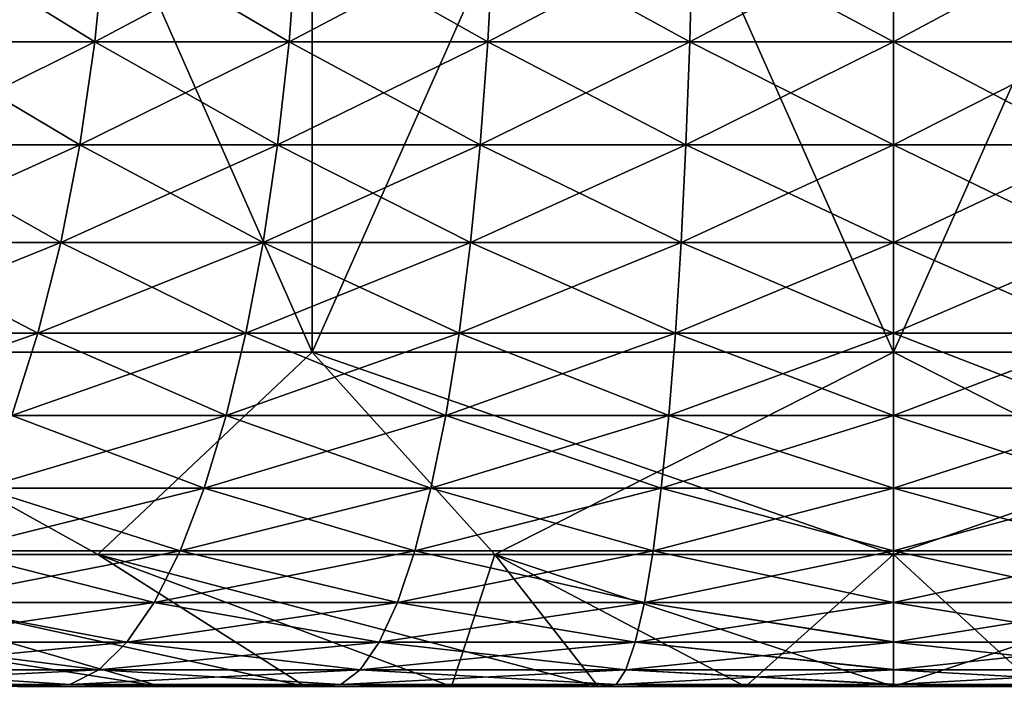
# Model space of a CAD drawing. Header units: millimetres. Extents: x -250 to 250, y 3898 to 4150.
# Tile 210 of 256: x -1.34 to 0.17, y 3897.99 to 3899.02. Entities that reach past the tile are written whole.
import ezdxf

# ---------------------------------------------------------------- set-up
doc = ezdxf.new("R2010")
doc.units = ezdxf.units.MM
doc.header["$LTSCALE"] = 5.599365
for name, color, linetype in [('13', 7, 'CONTINUOUS'), ('14', 7, 'CONTINUOUS'), ('15', 7, 'CONTINUOUS'), ('17', 7, 'CONTINUOUS'), ('18', 7, 'CONTINUOUS')]:
    doc.layers.add(name, color=color, linetype=linetype)

msp = doc.modelspace()

# ---------------------------------------------------------------- linework, layer by layer
at = {"layer": '13', "color": 18, "linetype": 'Continuous', "true_color": 0x090909}
for points in [[(-1.7814, 3900.5144, -12.3724), (-0.893, 3900.5144, -12.4681), (-1.7814, 3898.5045, -12.3724), (-1.7814, 3900.5144, -12.3724)], [(-1.7814, 3898.5045, -12.3724), (-0.893, 3900.5144, -12.4681), (-0.893, 3898.5045, -12.4681), (-1.7814, 3898.5045, -12.3724)], [(-0.893, 3900.5144, 12.4681), (-1.7814, 3900.5144, 12.3724), (-0.893, 3898.5045, 12.4681), (-0.893, 3900.5144, 12.4681)], [(-0.893, 3898.5045, 12.4681), (-1.7814, 3900.5144, 12.3724), (-1.7814, 3898.5045, 12.3724), (-0.893, 3898.5045, 12.4681)], [(-0.893, 3900.5144, -12.4681), (0, 3900.5144, -12.5), (-0.893, 3898.5045, -12.4681), (-0.893, 3900.5144, -12.4681)], [(-0.893, 3898.5045, -12.4681), (0, 3900.5144, -12.5), (0, 3898.5045, -12.5), (-0.893, 3898.5045, -12.4681)], [(0, 3900.5144, 12.5), (-0.893, 3900.5144, 12.4681), (0, 3898.5045, 12.5), (0, 3900.5144, 12.5)], [(0, 3898.5045, 12.5), (-0.893, 3900.5144, 12.4681), (-0.893, 3898.5045, 12.4681), (0, 3898.5045, 12.5)], [(0, 3900.5144, -12.5), (0.893, 3900.5144, -12.4681), (0, 3898.5045, -12.5), (0, 3900.5144, -12.5)], [(0, 3898.5045, -12.5), (0.893, 3900.5144, -12.4681), (0.893, 3898.5045, -12.4681), (0, 3898.5045, -12.5)], [(0.893, 3900.5144, 12.4681), (0, 3900.5144, 12.5), (0.893, 3898.5045, 12.4681), (0.893, 3900.5144, 12.4681)], [(0.893, 3898.5045, 12.4681), (0, 3900.5144, 12.5), (0, 3898.5045, 12.5), (0.893, 3898.5045, 12.4681)]]:
    msp.add_3dface(points, dxfattribs=at)
at = {"layer": '14', "color": 18, "linetype": 'Continuous', "true_color": 0x090909}
for points in [[(-1.8262, 3898.1932, -8.5916), (-1.7814, 3898.5045, -12.3724), (-1.2224, 3898.1932, -8.698), (-1.8262, 3898.1932, -8.5916)], [(-1.2224, 3898.1932, 8.698), (-1.7814, 3898.5045, 12.3724), (-1.8262, 3898.1932, 8.5916), (-1.2224, 3898.1932, 8.698)], [(-1.7814, 3898.5045, -12.3724), (-0.893, 3898.5045, -12.4681), (-1.2224, 3898.1932, -8.698), (-1.7814, 3898.5045, -12.3724)], [(-0.893, 3898.5045, 12.4681), (-1.7814, 3898.5045, 12.3724), (-1.2224, 3898.1932, 8.698), (-0.893, 3898.5045, 12.4681)], [(-1.2224, 3898.1932, -8.698), (-0.893, 3898.5045, -12.4681), (-0.6127, 3898.1932, -8.7621), (-1.2224, 3898.1932, -8.698)], [(-0.6127, 3898.1932, 8.7621), (-0.893, 3898.5045, 12.4681), (-1.2224, 3898.1932, 8.698), (-0.6127, 3898.1932, 8.7621)], [(-0.893, 3898.5045, -12.4681), (0, 3898.5045, -12.5), (-0.6127, 3898.1932, -8.7621), (-0.893, 3898.5045, -12.4681)], [(0, 3898.5045, 12.5), (-0.893, 3898.5045, 12.4681), (0, 3898.1932, 8.7835), (0, 3898.5045, 12.5)], [(0, 3898.1932, 8.7835), (-0.893, 3898.5045, 12.4681), (-0.6127, 3898.1932, 8.7621), (0, 3898.1932, 8.7835)], [(-0.6127, 3898.1932, -8.7621), (0, 3898.5045, -12.5), (0, 3898.1932, -8.7835), (-0.6127, 3898.1932, -8.7621)], [(-1.8262, 3898.1932, 8.5916), (-2.4211, 3898.1932, 8.4433), (-1.1258, 3897.9907, 4.9327), (-1.8262, 3898.1932, 8.5916)], [(-1.1258, 3897.9907, 4.9327), (-2.4211, 3898.1932, 8.4433), (-1.346, 3897.9907, 4.8772), (-1.1258, 3897.9907, 4.9327)], [(-1.2224, 3898.1932, 8.698), (-1.8262, 3898.1932, 8.5916), (-0.9034, 3897.9907, 4.9782), (-1.2224, 3898.1932, 8.698)], [(-0.9034, 3897.9907, 4.9782), (-1.8262, 3898.1932, 8.5916), (-1.1258, 3897.9907, 4.9327), (-0.9034, 3897.9907, 4.9782)], [(-1.8262, 3898.1932, -8.5916), (-1.2224, 3898.1932, -8.698), (-0.9034, 3897.9907, -4.9782), (-1.8262, 3898.1932, -8.5916)], [(-1.346, 3897.9907, -4.8772), (-1.8262, 3898.1932, -8.5916), (-1.1258, 3897.9907, -4.9327), (-1.346, 3897.9907, -4.8772)], [(-1.1258, 3897.9907, -4.9327), (-1.8262, 3898.1932, -8.5916), (-0.9034, 3897.9907, -4.9782), (-1.1258, 3897.9907, -4.9327)], [(-0.6127, 3898.1932, 8.7621), (-1.2224, 3898.1932, 8.698), (-0.4535, 3897.9907, 5.0392), (-0.6127, 3898.1932, 8.7621)], [(-0.4535, 3897.9907, 5.0392), (-1.2224, 3898.1932, 8.698), (-0.6792, 3897.9907, 5.0137), (-0.4535, 3897.9907, 5.0392)], [(-0.6792, 3897.9907, 5.0137), (-1.2224, 3898.1932, 8.698), (-0.9034, 3897.9907, 4.9782), (-0.6792, 3897.9907, 5.0137)], [(-1.2224, 3898.1932, -8.698), (-0.6127, 3898.1932, -8.7621), (-0.6792, 3897.9907, -5.0137), (-1.2224, 3898.1932, -8.698)], [(-0.9034, 3897.9907, -4.9782), (-1.2224, 3898.1932, -8.698), (-0.6792, 3897.9907, -5.0137), (-0.9034, 3897.9907, -4.9782)], [(-0.6792, 3897.9907, -5.0137), (-0.6127, 3898.1932, -8.7621), (-0.4535, 3897.9907, -5.0392), (-0.6792, 3897.9907, -5.0137)], [(0, 3898.1932, 8.7835), (-0.6127, 3898.1932, 8.7621), (0, 3897.9907, 5.0595), (0, 3898.1932, 8.7835)], [(0, 3897.9907, 5.0595), (-0.6127, 3898.1932, 8.7621), (-0.227, 3897.9907, 5.0544), (0, 3897.9907, 5.0595)], [(-0.227, 3897.9907, 5.0544), (-0.6127, 3898.1932, 8.7621), (-0.4535, 3897.9907, 5.0392), (-0.227, 3897.9907, 5.0544)], [(-0.6127, 3898.1932, -8.7621), (0, 3898.1932, -8.7835), (-0.227, 3897.9907, -5.0544), (-0.6127, 3898.1932, -8.7621)], [(-0.4535, 3897.9907, -5.0392), (-0.6127, 3898.1932, -8.7621), (-0.227, 3897.9907, -5.0544), (-0.4535, 3897.9907, -5.0392)], [(-0.227, 3897.9907, -5.0544), (0, 3898.1932, -8.7835), (0, 3897.9907, -5.0595), (-0.227, 3897.9907, -5.0544)]]:
    msp.add_3dface(points, dxfattribs=at)
at = {"layer": '15', "color": 18, "linetype": 'Continuous', "true_color": 0x090909}
for points in [[(0, 3898.5045, -12.5), (0.893, 3898.5045, -12.4681), (0, 3898.1932, -8.7835), (0, 3898.5045, -12.5)], [(0, 3898.1932, -8.7835), (0.893, 3898.5045, -12.4681), (0.6127, 3898.1932, -8.7621), (0, 3898.1932, -8.7835)], [(0.893, 3898.5045, 12.4681), (0, 3898.5045, 12.5), (0.6127, 3898.1932, 8.7621), (0.893, 3898.5045, 12.4681)], [(0, 3898.5045, 12.5), (0, 3898.1932, 8.7835), (0.6127, 3898.1932, 8.7621), (0, 3898.5045, 12.5)], [(0, 3898.1932, 8.7835), (0, 3897.9907, 5.0595), (0.2207, 3897.9907, 5.0547), (0, 3898.1932, 8.7835)], [(0.6127, 3898.1932, 8.7621), (0, 3898.1932, 8.7835), (0.2207, 3897.9907, 5.0547), (0.6127, 3898.1932, 8.7621)], [(0, 3897.9907, -5.0595), (0, 3898.1932, -8.7835), (0.6127, 3898.1932, -8.7621), (0, 3897.9907, -5.0595)], [(0, 3897.9907, -5.0595), (0.6127, 3898.1932, -8.7621), (0.2207, 3897.9907, -5.0547), (0, 3897.9907, -5.0595)]]:
    msp.add_3dface(points, dxfattribs=at)
at = {"layer": '17', "color": 18, "linetype": 'Continuous', "true_color": 0x090909}
for points in [[(-1.2274, 3898.9818, 3.3721), (-1.5166, 3898.9818, 3.2523), (-1.2106, 3899.1473, 3.3261), (-1.2274, 3898.9818, 3.3721)], [(-1.2106, 3899.1473, 3.3261), (-1.5166, 3898.9818, 3.2523), (-1.4959, 3899.1473, 3.2079), (-1.2106, 3899.1473, 3.3261)], [(-1.5166, 3898.9818, -3.2523), (-1.2274, 3898.9818, -3.3721), (-1.4959, 3899.1473, -3.2079), (-1.5166, 3898.9818, -3.2523)], [(-1.4959, 3899.1473, -3.2079), (-1.2274, 3898.9818, -3.3721), (-1.2106, 3899.1473, -3.3261), (-1.4959, 3899.1473, -3.2079)], [(-0.9288, 3898.9818, 3.4663), (-1.2274, 3898.9818, 3.3721), (-0.9161, 3899.1473, 3.419), (-0.9288, 3898.9818, 3.4663)], [(-0.9161, 3899.1473, 3.419), (-1.2274, 3898.9818, 3.3721), (-1.2106, 3899.1473, 3.3261), (-0.9161, 3899.1473, 3.419)], [(-1.2274, 3898.9818, -3.3721), (-0.9288, 3898.9818, -3.4663), (-1.2106, 3899.1473, -3.3261), (-1.2274, 3898.9818, -3.3721)], [(-1.2106, 3899.1473, -3.3261), (-0.9288, 3898.9818, -3.4663), (-0.9161, 3899.1473, -3.419), (-1.2106, 3899.1473, -3.3261)], [(-0.6231, 3898.9818, 3.534), (-0.9288, 3898.9818, 3.4663), (-0.6146, 3899.1473, 3.4858), (-0.6231, 3898.9818, 3.534)], [(-0.6146, 3899.1473, 3.4858), (-0.9288, 3898.9818, 3.4663), (-0.9161, 3899.1473, 3.419), (-0.6146, 3899.1473, 3.4858)], [(-0.9288, 3898.9818, -3.4663), (-0.6231, 3898.9818, -3.534), (-0.9161, 3899.1473, -3.419), (-0.9288, 3898.9818, -3.4663)], [(-0.9161, 3899.1473, -3.419), (-0.6231, 3898.9818, -3.534), (-0.6146, 3899.1473, -3.4858), (-0.9161, 3899.1473, -3.419)], [(-0.3128, 3898.9818, 3.5749), (-0.6231, 3898.9818, 3.534), (-0.3085, 3899.1473, 3.5261), (-0.3128, 3898.9818, 3.5749)], [(-0.3085, 3899.1473, 3.5261), (-0.6231, 3898.9818, 3.534), (-0.6146, 3899.1473, 3.4858), (-0.3085, 3899.1473, 3.5261)], [(-0.6231, 3898.9818, -3.534), (-0.3128, 3898.9818, -3.5749), (-0.6146, 3899.1473, -3.4858), (-0.6231, 3898.9818, -3.534)], [(-0.6146, 3899.1473, -3.4858), (-0.3128, 3898.9818, -3.5749), (-0.3085, 3899.1473, -3.5261), (-0.6146, 3899.1473, -3.4858)], [(0, 3898.9818, 3.5886), (-0.3128, 3898.9818, 3.5749), (0, 3899.1473, 3.5396), (0, 3898.9818, 3.5886)], [(0, 3899.1473, 3.5396), (-0.3128, 3898.9818, 3.5749), (-0.3085, 3899.1473, 3.5261), (0, 3899.1473, 3.5396)], [(-0.3128, 3898.9818, -3.5749), (0, 3898.9818, -3.5886), (-0.3085, 3899.1473, -3.5261), (-0.3128, 3898.9818, -3.5749)], [(-0.3085, 3899.1473, -3.5261), (0, 3898.9818, -3.5886), (0, 3899.1473, -3.5396), (-0.3085, 3899.1473, -3.5261)], [(0.3128, 3898.9818, 3.5749), (0, 3898.9818, 3.5886), (0.3085, 3899.1473, 3.5261), (0.3128, 3898.9818, 3.5749)], [(0.3085, 3899.1473, 3.5261), (0, 3898.9818, 3.5886), (0, 3899.1473, 3.5396), (0.3085, 3899.1473, 3.5261)], [(-1.2505, 3898.823, 3.4357), (-1.5452, 3898.823, 3.3137), (-1.2274, 3898.9818, 3.3721), (-1.2505, 3898.823, 3.4357)], [(-1.2274, 3898.9818, 3.3721), (-1.5452, 3898.823, 3.3137), (-1.5166, 3898.9818, 3.2523), (-1.2274, 3898.9818, 3.3721)], [(-1.5452, 3898.823, -3.3137), (-1.2505, 3898.823, -3.4357), (-1.5166, 3898.9818, -3.2523), (-1.5452, 3898.823, -3.3137)], [(-1.5166, 3898.9818, -3.2523), (-1.2505, 3898.823, -3.4357), (-1.2274, 3898.9818, -3.3721), (-1.5166, 3898.9818, -3.2523)], [(-0.9463, 3898.823, 3.5317), (-1.2505, 3898.823, 3.4357), (-0.9288, 3898.9818, 3.4663), (-0.9463, 3898.823, 3.5317)], [(-0.9288, 3898.9818, 3.4663), (-1.2505, 3898.823, 3.4357), (-1.2274, 3898.9818, 3.3721), (-0.9288, 3898.9818, 3.4663)], [(-1.2505, 3898.823, -3.4357), (-0.9463, 3898.823, -3.5317), (-1.2274, 3898.9818, -3.3721), (-1.2505, 3898.823, -3.4357)], [(-1.2274, 3898.9818, -3.3721), (-0.9463, 3898.823, -3.5317), (-0.9288, 3898.9818, -3.4663), (-1.2274, 3898.9818, -3.3721)], [(-0.6349, 3898.823, 3.6007), (-0.9463, 3898.823, 3.5317), (-0.6231, 3898.9818, 3.534), (-0.6349, 3898.823, 3.6007)], [(-0.6231, 3898.9818, 3.534), (-0.9463, 3898.823, 3.5317), (-0.9288, 3898.9818, 3.4663), (-0.6231, 3898.9818, 3.534)], [(-0.9463, 3898.823, -3.5317), (-0.6349, 3898.823, -3.6007), (-0.9288, 3898.9818, -3.4663), (-0.9463, 3898.823, -3.5317)], [(-0.9288, 3898.9818, -3.4663), (-0.6349, 3898.823, -3.6007), (-0.6231, 3898.9818, -3.534), (-0.9288, 3898.9818, -3.4663)], [(-0.3187, 3898.823, 3.6423), (-0.6349, 3898.823, 3.6007), (-0.3128, 3898.9818, 3.5749), (-0.3187, 3898.823, 3.6423)], [(-0.3128, 3898.9818, 3.5749), (-0.6349, 3898.823, 3.6007), (-0.6231, 3898.9818, 3.534), (-0.3128, 3898.9818, 3.5749)], [(-0.6349, 3898.823, -3.6007), (-0.3187, 3898.823, -3.6423), (-0.6231, 3898.9818, -3.534), (-0.6349, 3898.823, -3.6007)], [(-0.6231, 3898.9818, -3.534), (-0.3187, 3898.823, -3.6423), (-0.3128, 3898.9818, -3.5749), (-0.6231, 3898.9818, -3.534)], [(0, 3898.823, 3.6562), (-0.3187, 3898.823, 3.6423), (0, 3898.9818, 3.5886), (0, 3898.823, 3.6562)], [(0, 3898.9818, 3.5886), (-0.3187, 3898.823, 3.6423), (-0.3128, 3898.9818, 3.5749), (0, 3898.9818, 3.5886)], [(-0.3187, 3898.823, -3.6423), (0, 3898.823, -3.6562), (-0.3128, 3898.9818, -3.5749), (-0.3187, 3898.823, -3.6423)], [(-0.3128, 3898.9818, -3.5749), (0, 3898.823, -3.6562), (0, 3898.9818, -3.5886), (-0.3128, 3898.9818, -3.5749)], [(0.3187, 3898.823, 3.6423), (0, 3898.823, 3.6562), (0.3128, 3898.9818, 3.5749), (0.3187, 3898.823, 3.6423)], [(0.3128, 3898.9818, 3.5749), (0, 3898.823, 3.6562), (0, 3898.9818, 3.5886), (0.3128, 3898.9818, 3.5749)], [(-1.2797, 3898.673, 3.5161), (-1.5813, 3898.673, 3.3912), (-1.2505, 3898.823, 3.4357), (-1.2797, 3898.673, 3.5161)], [(-1.2505, 3898.823, 3.4357), (-1.5813, 3898.673, 3.3912), (-1.5452, 3898.823, 3.3137), (-1.2505, 3898.823, 3.4357)], [(-1.5813, 3898.673, -3.3912), (-1.2797, 3898.673, -3.5161), (-1.5452, 3898.823, -3.3137), (-1.5813, 3898.673, -3.3912)], [(-1.5452, 3898.823, -3.3137), (-1.2797, 3898.673, -3.5161), (-1.2505, 3898.823, -3.4357), (-1.5452, 3898.823, -3.3137)], [(-0.9684, 3898.673, 3.6142), (-1.2797, 3898.673, 3.5161), (-0.9463, 3898.823, 3.5317), (-0.9684, 3898.673, 3.6142)], [(-0.9463, 3898.823, 3.5317), (-1.2797, 3898.673, 3.5161), (-1.2505, 3898.823, 3.4357), (-0.9463, 3898.823, 3.5317)], [(-1.2797, 3898.673, -3.5161), (-0.9684, 3898.673, -3.6142), (-1.2505, 3898.823, -3.4357), (-1.2797, 3898.673, -3.5161)], [(-1.2505, 3898.823, -3.4357), (-0.9684, 3898.673, -3.6142), (-0.9463, 3898.823, -3.5317), (-1.2505, 3898.823, -3.4357)], [(-0.6497, 3898.673, 3.6849), (-0.9684, 3898.673, 3.6142), (-0.6349, 3898.823, 3.6007), (-0.6497, 3898.673, 3.6849)], [(-0.6349, 3898.823, 3.6007), (-0.9684, 3898.673, 3.6142), (-0.9463, 3898.823, 3.5317), (-0.6349, 3898.823, 3.6007)], [(-0.9684, 3898.673, -3.6142), (-0.6497, 3898.673, -3.6849), (-0.9463, 3898.823, -3.5317), (-0.9684, 3898.673, -3.6142)], [(-0.9463, 3898.823, -3.5317), (-0.6497, 3898.673, -3.6849), (-0.6349, 3898.823, -3.6007), (-0.9463, 3898.823, -3.5317)], [(-0.3261, 3898.673, 3.7275), (-0.6497, 3898.673, 3.6849), (-0.3187, 3898.823, 3.6423), (-0.3261, 3898.673, 3.7275)], [(-0.3187, 3898.823, 3.6423), (-0.6497, 3898.673, 3.6849), (-0.6349, 3898.823, 3.6007), (-0.3187, 3898.823, 3.6423)], [(-0.6497, 3898.673, -3.6849), (-0.3261, 3898.673, -3.7275), (-0.6349, 3898.823, -3.6007), (-0.6497, 3898.673, -3.6849)], [(-0.6349, 3898.823, -3.6007), (-0.3261, 3898.673, -3.7275), (-0.3187, 3898.823, -3.6423), (-0.6349, 3898.823, -3.6007)], [(0, 3898.673, 3.7417), (-0.3261, 3898.673, 3.7275), (0, 3898.823, 3.6562), (0, 3898.673, 3.7417)], [(0, 3898.823, 3.6562), (-0.3261, 3898.673, 3.7275), (-0.3187, 3898.823, 3.6423), (0, 3898.823, 3.6562)], [(-0.3261, 3898.673, -3.7275), (0, 3898.673, -3.7417), (-0.3187, 3898.823, -3.6423), (-0.3261, 3898.673, -3.7275)], [(-0.3187, 3898.823, -3.6423), (0, 3898.673, -3.7417), (0, 3898.823, -3.6562), (-0.3187, 3898.823, -3.6423)], [(0.3261, 3898.673, 3.7275), (0, 3898.673, 3.7417), (0.3187, 3898.823, 3.6423), (0.3261, 3898.673, 3.7275)], [(0.3187, 3898.823, 3.6423), (0, 3898.673, 3.7417), (0, 3898.823, 3.6562), (0.3187, 3898.823, 3.6423)], [(-1.3147, 3898.5338, 3.6121), (-1.6245, 3898.5338, 3.4837), (-1.2797, 3898.673, 3.5161), (-1.3147, 3898.5338, 3.6121)], [(-1.2797, 3898.673, 3.5161), (-1.6245, 3898.5338, 3.4837), (-1.5813, 3898.673, 3.3912), (-1.2797, 3898.673, 3.5161)], [(-1.6245, 3898.5338, -3.4837), (-1.3147, 3898.5338, -3.6121), (-1.5813, 3898.673, -3.3912), (-1.6245, 3898.5338, -3.4837)], [(-1.5813, 3898.673, -3.3912), (-1.3147, 3898.5338, -3.6121), (-1.2797, 3898.673, -3.5161), (-1.5813, 3898.673, -3.3912)], [(-0.9949, 3898.5338, 3.7129), (-1.3147, 3898.5338, 3.6121), (-0.9684, 3898.673, 3.6142), (-0.9949, 3898.5338, 3.7129)], [(-0.9684, 3898.673, 3.6142), (-1.3147, 3898.5338, 3.6121), (-1.2797, 3898.673, 3.5161), (-0.9684, 3898.673, 3.6142)], [(-1.3147, 3898.5338, -3.6121), (-0.9949, 3898.5338, -3.7129), (-1.2797, 3898.673, -3.5161), (-1.3147, 3898.5338, -3.6121)], [(-1.2797, 3898.673, -3.5161), (-0.9949, 3898.5338, -3.7129), (-0.9684, 3898.673, -3.6142), (-1.2797, 3898.673, -3.5161)], [(-0.6675, 3898.5338, 3.7855), (-0.9949, 3898.5338, 3.7129), (-0.6497, 3898.673, 3.6849), (-0.6675, 3898.5338, 3.7855)], [(-0.6497, 3898.673, 3.6849), (-0.9949, 3898.5338, 3.7129), (-0.9684, 3898.673, 3.6142), (-0.6497, 3898.673, 3.6849)], [(-0.9949, 3898.5338, -3.7129), (-0.6675, 3898.5338, -3.7855), (-0.9684, 3898.673, -3.6142), (-0.9949, 3898.5338, -3.7129)], [(-0.9684, 3898.673, -3.6142), (-0.6675, 3898.5338, -3.7855), (-0.6497, 3898.673, -3.6849), (-0.9684, 3898.673, -3.6142)], [(-0.335, 3898.5338, 3.8293), (-0.6675, 3898.5338, 3.7855), (-0.3261, 3898.673, 3.7275), (-0.335, 3898.5338, 3.8293)], [(-0.3261, 3898.673, 3.7275), (-0.6675, 3898.5338, 3.7855), (-0.6497, 3898.673, 3.6849), (-0.3261, 3898.673, 3.7275)], [(-0.6675, 3898.5338, -3.7855), (-0.335, 3898.5338, -3.8293), (-0.6497, 3898.673, -3.6849), (-0.6675, 3898.5338, -3.7855)], [(-0.6497, 3898.673, -3.6849), (-0.335, 3898.5338, -3.8293), (-0.3261, 3898.673, -3.7275), (-0.6497, 3898.673, -3.6849)], [(0, 3898.5338, 3.8439), (-0.335, 3898.5338, 3.8293), (0, 3898.673, 3.7417), (0, 3898.5338, 3.8439)], [(0, 3898.673, 3.7417), (-0.335, 3898.5338, 3.8293), (-0.3261, 3898.673, 3.7275), (0, 3898.673, 3.7417)], [(-0.335, 3898.5338, -3.8293), (0, 3898.5338, -3.8439), (-0.3261, 3898.673, -3.7275), (-0.335, 3898.5338, -3.8293)], [(-0.3261, 3898.673, -3.7275), (0, 3898.5338, -3.8439), (0, 3898.673, -3.7417), (-0.3261, 3898.673, -3.7275)], [(0.335, 3898.5338, 3.8293), (0, 3898.5338, 3.8439), (0.3261, 3898.673, 3.7275), (0.335, 3898.5338, 3.8293)], [(0.3261, 3898.673, 3.7275), (0, 3898.5338, 3.8439), (0, 3898.673, 3.7417), (0.3261, 3898.673, 3.7275)], [(-1.3549, 3898.4073, 3.7224), (-1.6741, 3898.4073, 3.5902), (-1.3147, 3898.5338, 3.6121), (-1.3549, 3898.4073, 3.7224)], [(-1.3147, 3898.5338, 3.6121), (-1.6741, 3898.4073, 3.5902), (-1.6245, 3898.5338, 3.4837), (-1.3147, 3898.5338, 3.6121)], [(-1.6245, 3898.5338, -3.4837), (-1.3549, 3898.4073, -3.7224), (-1.3147, 3898.5338, -3.6121), (-1.6245, 3898.5338, -3.4837)], [(-1.0253, 3898.4073, 3.8264), (-1.3549, 3898.4073, 3.7224), (-0.9949, 3898.5338, 3.7129), (-1.0253, 3898.4073, 3.8264)], [(-0.9949, 3898.5338, 3.7129), (-1.3549, 3898.4073, 3.7224), (-1.3147, 3898.5338, 3.6121), (-0.9949, 3898.5338, 3.7129)], [(-1.3549, 3898.4073, -3.7224), (-1.0253, 3898.4073, -3.8264), (-1.3147, 3898.5338, -3.6121), (-1.3549, 3898.4073, -3.7224)], [(-1.3147, 3898.5338, -3.6121), (-1.0253, 3898.4073, -3.8264), (-0.9949, 3898.5338, -3.7129), (-1.3147, 3898.5338, -3.6121)], [(-0.6879, 3898.4073, 3.9012), (-1.0253, 3898.4073, 3.8264), (-0.6675, 3898.5338, 3.7855), (-0.6879, 3898.4073, 3.9012)], [(-0.6675, 3898.5338, 3.7855), (-1.0253, 3898.4073, 3.8264), (-0.9949, 3898.5338, 3.7129), (-0.6675, 3898.5338, 3.7855)], [(-1.0253, 3898.4073, -3.8264), (-0.6879, 3898.4073, -3.9012), (-0.9949, 3898.5338, -3.7129), (-1.0253, 3898.4073, -3.8264)], [(-0.9949, 3898.5338, -3.7129), (-0.6879, 3898.4073, -3.9012), (-0.6675, 3898.5338, -3.7855), (-0.9949, 3898.5338, -3.7129)], [(-0.3453, 3898.4073, 3.9463), (-0.6879, 3898.4073, 3.9012), (-0.335, 3898.5338, 3.8293), (-0.3453, 3898.4073, 3.9463)], [(-0.335, 3898.5338, 3.8293), (-0.6879, 3898.4073, 3.9012), (-0.6675, 3898.5338, 3.7855), (-0.335, 3898.5338, 3.8293)], [(-0.6879, 3898.4073, -3.9012), (-0.3453, 3898.4073, -3.9463), (-0.6675, 3898.5338, -3.7855), (-0.6879, 3898.4073, -3.9012)], [(-0.6675, 3898.5338, -3.7855), (-0.3453, 3898.4073, -3.9463), (-0.335, 3898.5338, -3.8293), (-0.6675, 3898.5338, -3.7855)], [(0, 3898.4073, 3.9613), (-0.3453, 3898.4073, 3.9463), (0, 3898.5338, 3.8439), (0, 3898.4073, 3.9613)], [(0, 3898.5338, 3.8439), (-0.3453, 3898.4073, 3.9463), (-0.335, 3898.5338, 3.8293), (0, 3898.5338, 3.8439)], [(-0.3453, 3898.4073, -3.9463), (0, 3898.4073, -3.9613), (-0.335, 3898.5338, -3.8293), (-0.3453, 3898.4073, -3.9463)], [(-0.335, 3898.5338, -3.8293), (0, 3898.4073, -3.9613), (0, 3898.5338, -3.8439), (-0.335, 3898.5338, -3.8293)], [(0.3453, 3898.4073, 3.9463), (0, 3898.4073, 3.9613), (0.335, 3898.5338, 3.8293), (0.3453, 3898.4073, 3.9463)], [(0.335, 3898.5338, 3.8293), (0, 3898.4073, 3.9613), (0, 3898.5338, 3.8439), (0.335, 3898.5338, 3.8293)], [(-1.0592, 3898.2952, 3.9531), (-1.3997, 3898.2952, 3.8458), (-1.0253, 3898.4073, 3.8264), (-1.0592, 3898.2952, 3.9531)], [(-1.0253, 3898.4073, 3.8264), (-1.3997, 3898.2952, 3.8458), (-1.3549, 3898.4073, 3.7224), (-1.0253, 3898.4073, 3.8264)], [(-1.3997, 3898.2952, -3.8458), (-1.0592, 3898.2952, -3.9531), (-1.3549, 3898.4073, -3.7224), (-1.3997, 3898.2952, -3.8458)], [(-1.3549, 3898.4073, -3.7224), (-1.0592, 3898.2952, -3.9531), (-1.0253, 3898.4073, -3.8264), (-1.3549, 3898.4073, -3.7224)], [(-0.7107, 3898.2952, 4.0304), (-1.0592, 3898.2952, 3.9531), (-0.6879, 3898.4073, 3.9012), (-0.7107, 3898.2952, 4.0304)], [(-0.6879, 3898.4073, 3.9012), (-1.0592, 3898.2952, 3.9531), (-1.0253, 3898.4073, 3.8264), (-0.6879, 3898.4073, 3.9012)], [(-1.0592, 3898.2952, -3.9531), (-0.7107, 3898.2952, -4.0304), (-1.0253, 3898.4073, -3.8264), (-1.0592, 3898.2952, -3.9531)], [(-1.0253, 3898.4073, -3.8264), (-0.7107, 3898.2952, -4.0304), (-0.6879, 3898.4073, -3.9012), (-1.0253, 3898.4073, -3.8264)], [(-0.3567, 3898.2952, 4.077), (-0.7107, 3898.2952, 4.0304), (-0.3453, 3898.4073, 3.9463), (-0.3567, 3898.2952, 4.077)], [(-0.3453, 3898.4073, 3.9463), (-0.7107, 3898.2952, 4.0304), (-0.6879, 3898.4073, 3.9012), (-0.3453, 3898.4073, 3.9463)], [(-0.7107, 3898.2952, -4.0304), (-0.3567, 3898.2952, -4.077), (-0.6879, 3898.4073, -3.9012), (-0.7107, 3898.2952, -4.0304)], [(-0.6879, 3898.4073, -3.9012), (-0.3567, 3898.2952, -4.077), (-0.3453, 3898.4073, -3.9463), (-0.6879, 3898.4073, -3.9012)], [(0, 3898.2952, 4.0926), (-0.3567, 3898.2952, 4.077), (0, 3898.4073, 3.9613), (0, 3898.2952, 4.0926)], [(0, 3898.4073, 3.9613), (-0.3567, 3898.2952, 4.077), (-0.3453, 3898.4073, 3.9463), (0, 3898.4073, 3.9613)], [(-0.3567, 3898.2952, -4.077), (0, 3898.2952, -4.0926), (-0.3453, 3898.4073, -3.9463), (-0.3567, 3898.2952, -4.077)], [(-0.3453, 3898.4073, -3.9463), (0, 3898.2952, -4.0926), (0, 3898.4073, -3.9613), (-0.3453, 3898.4073, -3.9463)], [(0.3567, 3898.2952, 4.077), (0, 3898.2952, 4.0926), (0.3453, 3898.4073, 3.9463), (0.3567, 3898.2952, 4.077)], [(0.3453, 3898.4073, 3.9463), (0, 3898.2952, 4.0926), (0, 3898.4073, 3.9613), (0.3453, 3898.4073, 3.9463)], [(-1.0963, 3898.1988, 4.0915), (-1.4487, 3898.1988, 3.9804), (-1.0592, 3898.2952, 3.9531), (-1.0963, 3898.1988, 4.0915)], [(-1.0592, 3898.2952, 3.9531), (-1.4487, 3898.1988, 3.9804), (-1.3997, 3898.2952, 3.8458), (-1.0592, 3898.2952, 3.9531)], [(-1.4487, 3898.1988, -3.9804), (-1.0963, 3898.1988, -4.0915), (-1.3997, 3898.2952, -3.8458), (-1.4487, 3898.1988, -3.9804)], [(-1.3997, 3898.2952, -3.8458), (-1.0963, 3898.1988, -4.0915), (-1.0592, 3898.2952, -3.9531), (-1.3997, 3898.2952, -3.8458)], [(-0.7355, 3898.1988, 4.1715), (-1.0963, 3898.1988, 4.0915), (-0.7107, 3898.2952, 4.0304), (-0.7355, 3898.1988, 4.1715)], [(-0.7107, 3898.2952, 4.0304), (-1.0963, 3898.1988, 4.0915), (-1.0592, 3898.2952, 3.9531), (-0.7107, 3898.2952, 4.0304)], [(-1.0963, 3898.1988, -4.0915), (-0.7355, 3898.1988, -4.1715), (-1.0592, 3898.2952, -3.9531), (-1.0963, 3898.1988, -4.0915)], [(-1.0592, 3898.2952, -3.9531), (-0.7355, 3898.1988, -4.1715), (-0.7107, 3898.2952, -4.0304), (-1.0592, 3898.2952, -3.9531)], [(-0.3692, 3898.1988, 4.2197), (-0.7355, 3898.1988, 4.1715), (-0.3567, 3898.2952, 4.077), (-0.3692, 3898.1988, 4.2197)], [(-0.3567, 3898.2952, 4.077), (-0.7355, 3898.1988, 4.1715), (-0.7107, 3898.2952, 4.0304), (-0.3567, 3898.2952, 4.077)], [(-0.7355, 3898.1988, -4.1715), (-0.3692, 3898.1988, -4.2197), (-0.7107, 3898.2952, -4.0304), (-0.7355, 3898.1988, -4.1715)], [(-0.7107, 3898.2952, -4.0304), (-0.3692, 3898.1988, -4.2197), (-0.3567, 3898.2952, -4.077), (-0.7107, 3898.2952, -4.0304)], [(0, 3898.1988, 4.2358), (-0.3692, 3898.1988, 4.2197), (0, 3898.2952, 4.0926), (0, 3898.1988, 4.2358)], [(0, 3898.2952, 4.0926), (-0.3692, 3898.1988, 4.2197), (-0.3567, 3898.2952, 4.077), (0, 3898.2952, 4.0926)], [(-0.3692, 3898.1988, -4.2197), (0, 3898.1988, -4.2358), (-0.3567, 3898.2952, -4.077), (-0.3692, 3898.1988, -4.2197)], [(-0.3567, 3898.2952, -4.077), (0, 3898.1988, -4.2358), (0, 3898.2952, -4.0926), (-0.3567, 3898.2952, -4.077)], [(0.3692, 3898.1988, 4.2197), (0, 3898.1988, 4.2358), (0.3567, 3898.2952, 4.077), (0.3692, 3898.1988, 4.2197)], [(0.3567, 3898.2952, 4.077), (0, 3898.1988, 4.2358), (0, 3898.2952, 4.0926), (0.3567, 3898.2952, 4.077)], [(-1.136, 3898.1196, 4.2396), (-1.5012, 3898.1196, 4.1245), (-1.0963, 3898.1988, 4.0915), (-1.136, 3898.1196, 4.2396)], [(-1.0963, 3898.1988, 4.0915), (-1.5012, 3898.1196, 4.1245), (-1.4487, 3898.1988, 3.9804), (-1.0963, 3898.1988, 4.0915)], [(-1.5012, 3898.1196, -4.1245), (-1.136, 3898.1196, -4.2396), (-1.4487, 3898.1988, -3.9804), (-1.5012, 3898.1196, -4.1245)], [(-1.4487, 3898.1988, -3.9804), (-1.136, 3898.1196, -4.2396), (-1.0963, 3898.1988, -4.0915), (-1.4487, 3898.1988, -3.9804)], [(-0.7622, 3898.1196, 4.3225), (-1.136, 3898.1196, 4.2396), (-0.7355, 3898.1988, 4.1715), (-0.7622, 3898.1196, 4.3225)], [(-0.7355, 3898.1988, 4.1715), (-1.136, 3898.1196, 4.2396), (-1.0963, 3898.1988, 4.0915), (-0.7355, 3898.1988, 4.1715)], [(-1.136, 3898.1196, -4.2396), (-0.7622, 3898.1196, -4.3225), (-1.0963, 3898.1988, -4.0915), (-1.136, 3898.1196, -4.2396)], [(-1.0963, 3898.1988, -4.0915), (-0.7622, 3898.1196, -4.3225), (-0.7355, 3898.1988, -4.1715), (-1.0963, 3898.1988, -4.0915)], [(-0.3825, 3898.1196, 4.3725), (-0.7622, 3898.1196, 4.3225), (-0.3692, 3898.1988, 4.2197), (-0.3825, 3898.1196, 4.3725)], [(-0.3692, 3898.1988, 4.2197), (-0.7622, 3898.1196, 4.3225), (-0.7355, 3898.1988, 4.1715), (-0.3692, 3898.1988, 4.2197)], [(-0.7622, 3898.1196, -4.3225), (-0.3825, 3898.1196, -4.3725), (-0.7355, 3898.1988, -4.1715), (-0.7622, 3898.1196, -4.3225)], [(-0.7355, 3898.1988, -4.1715), (-0.3825, 3898.1196, -4.3725), (-0.3692, 3898.1988, -4.2197), (-0.7355, 3898.1988, -4.1715)], [(0, 3898.1196, 4.3892), (-0.3825, 3898.1196, 4.3725), (0, 3898.1988, 4.2358), (0, 3898.1196, 4.3892)], [(0, 3898.1988, 4.2358), (-0.3825, 3898.1196, 4.3725), (-0.3692, 3898.1988, 4.2197), (0, 3898.1988, 4.2358)], [(-0.3825, 3898.1196, -4.3725), (0, 3898.1196, -4.3892), (-0.3692, 3898.1988, -4.2197), (-0.3825, 3898.1196, -4.3725)], [(-0.3692, 3898.1988, -4.2197), (0, 3898.1196, -4.3892), (0, 3898.1988, -4.2358), (-0.3692, 3898.1988, -4.2197)], [(0.3825, 3898.1196, 4.3725), (0, 3898.1196, 4.3892), (0.3692, 3898.1988, 4.2197), (0.3825, 3898.1196, 4.3725)], [(0.3692, 3898.1988, 4.2197), (0, 3898.1196, 4.3892), (0, 3898.1988, 4.2358), (0.3692, 3898.1988, 4.2197)], [(-1.1778, 3898.0585, 4.3956), (-1.5564, 3898.0585, 4.2762), (-1.136, 3898.1196, 4.2396), (-1.1778, 3898.0585, 4.3956)], [(-1.136, 3898.1196, 4.2396), (-1.5564, 3898.0585, 4.2762), (-1.5012, 3898.1196, 4.1245), (-1.136, 3898.1196, 4.2396)], [(-1.5564, 3898.0585, -4.2762), (-1.1778, 3898.0585, -4.3956), (-1.5012, 3898.1196, -4.1245), (-1.5564, 3898.0585, -4.2762)], [(-1.5012, 3898.1196, -4.1245), (-1.1778, 3898.0585, -4.3956), (-1.136, 3898.1196, -4.2396), (-1.5012, 3898.1196, -4.1245)], [(-0.7902, 3898.0585, 4.4815), (-1.1778, 3898.0585, 4.3956), (-0.7622, 3898.1196, 4.3225), (-0.7902, 3898.0585, 4.4815)], [(-0.7622, 3898.1196, 4.3225), (-1.1778, 3898.0585, 4.3956), (-1.136, 3898.1196, 4.2396), (-0.7622, 3898.1196, 4.3225)], [(-1.1778, 3898.0585, -4.3956), (-0.7902, 3898.0585, -4.4815), (-1.136, 3898.1196, -4.2396), (-1.1778, 3898.0585, -4.3956)], [(-1.136, 3898.1196, -4.2396), (-0.7902, 3898.0585, -4.4815), (-0.7622, 3898.1196, -4.3225), (-1.136, 3898.1196, -4.2396)], [(-0.3966, 3898.0585, 4.5333), (-0.7902, 3898.0585, 4.4815), (-0.3825, 3898.1196, 4.3725), (-0.3966, 3898.0585, 4.5333)], [(-0.3825, 3898.1196, 4.3725), (-0.7902, 3898.0585, 4.4815), (-0.7622, 3898.1196, 4.3225), (-0.3825, 3898.1196, 4.3725)], [(-0.7902, 3898.0585, -4.4815), (-0.3966, 3898.0585, -4.5333), (-0.7622, 3898.1196, -4.3225), (-0.7902, 3898.0585, -4.4815)], [(-0.7622, 3898.1196, -4.3225), (-0.3966, 3898.0585, -4.5333), (-0.3825, 3898.1196, -4.3725), (-0.7622, 3898.1196, -4.3225)], [(0, 3898.0585, 4.5506), (-0.3966, 3898.0585, 4.5333), (0, 3898.1196, 4.3892), (0, 3898.0585, 4.5506)], [(0, 3898.1196, 4.3892), (-0.3966, 3898.0585, 4.5333), (-0.3825, 3898.1196, 4.3725), (0, 3898.1196, 4.3892)], [(-0.3966, 3898.0585, -4.5333), (0, 3898.0585, -4.5506), (-0.3825, 3898.1196, -4.3725), (-0.3966, 3898.0585, -4.5333)], [(-0.3825, 3898.1196, -4.3725), (0, 3898.0585, -4.5506), (0, 3898.059, -4.549), (-0.3825, 3898.1196, -4.3725)], [(0, 3898.1196, -4.3892), (-0.3825, 3898.1196, -4.3725), (0, 3898.059, -4.549), (0, 3898.1196, -4.3892)], [(0.3966, 3898.0585, 4.5333), (0, 3898.0585, 4.5506), (0.3825, 3898.1196, 4.3725), (0.3966, 3898.0585, 4.5333)], [(0.3825, 3898.1196, 4.3725), (0, 3898.0585, 4.5506), (0, 3898.1196, 4.3892), (0.3825, 3898.1196, 4.3725)], [(-1.2211, 3898.0163, 4.5573), (-1.6137, 3898.0163, 4.4335), (-1.1778, 3898.0585, 4.3956), (-1.2211, 3898.0163, 4.5573)], [(-1.1778, 3898.0585, 4.3956), (-1.6137, 3898.0163, 4.4335), (-1.5564, 3898.0585, 4.2762), (-1.1778, 3898.0585, 4.3956)], [(-1.6137, 3898.0163, -4.4335), (-1.2211, 3898.0163, -4.5573), (-1.5564, 3898.0585, -4.2762), (-1.6137, 3898.0163, -4.4335)], [(-1.5564, 3898.0585, -4.2762), (-1.2211, 3898.0163, -4.5573), (-1.1778, 3898.0585, -4.3956), (-1.5564, 3898.0585, -4.2762)], [(-0.8193, 3898.0163, 4.6463), (-1.2211, 3898.0163, 4.5573), (-0.7902, 3898.0585, 4.4815), (-0.8193, 3898.0163, 4.6463)], [(-0.7902, 3898.0585, 4.4815), (-1.2211, 3898.0163, 4.5573), (-1.1778, 3898.0585, 4.3956), (-0.7902, 3898.0585, 4.4815)], [(-1.2211, 3898.0163, -4.5573), (-0.8193, 3898.0163, -4.6463), (-1.1778, 3898.0585, -4.3956), (-1.2211, 3898.0163, -4.5573)], [(-1.1778, 3898.0585, -4.3956), (-0.8193, 3898.0163, -4.6463), (-0.7902, 3898.0585, -4.4815), (-1.1778, 3898.0585, -4.3956)], [(-0.4112, 3898.0163, 4.7001), (-0.8193, 3898.0163, 4.6463), (-0.3966, 3898.0585, 4.5333), (-0.4112, 3898.0163, 4.7001)], [(-0.3966, 3898.0585, 4.5333), (-0.8193, 3898.0163, 4.6463), (-0.7902, 3898.0585, 4.4815), (-0.3966, 3898.0585, 4.5333)], [(-0.8193, 3898.0163, -4.6463), (-0.4112, 3898.0163, -4.7001), (-0.7902, 3898.0585, -4.4815), (-0.8193, 3898.0163, -4.6463)], [(-0.7902, 3898.0585, -4.4815), (-0.4112, 3898.0163, -4.7001), (-0.3966, 3898.0585, -4.5333), (-0.7902, 3898.0585, -4.4815)], [(0, 3898.0163, 4.718), (-0.4112, 3898.0163, 4.7001), (0, 3898.0585, 4.5506), (0, 3898.0163, 4.718)], [(0, 3898.0585, 4.5506), (-0.4112, 3898.0163, 4.7001), (-0.3966, 3898.0585, 4.5333), (0, 3898.0585, 4.5506)], [(-0.4112, 3898.0163, -4.7001), (0, 3898.0163, -4.718), (-0.3966, 3898.0585, -4.5333), (-0.4112, 3898.0163, -4.7001)], [(-0.3966, 3898.0585, -4.5333), (0, 3898.0163, -4.718), (0, 3898.0167, -4.7162), (-0.3966, 3898.0585, -4.5333)], [(0, 3898.0585, -4.5506), (-0.3966, 3898.0585, -4.5333), (0, 3898.0167, -4.7162), (0, 3898.0585, -4.5506)], [(0.4112, 3898.0163, 4.7001), (0, 3898.0163, 4.718), (0.3966, 3898.0585, 4.5333), (0.4112, 3898.0163, 4.7001)], [(0.3966, 3898.0585, 4.5333), (0, 3898.0163, 4.718), (0, 3898.0585, 4.5506), (0.3966, 3898.0585, 4.5333)], [(-1.2654, 3897.9937, 4.7226), (-1.6722, 3897.9937, 4.5943), (-1.2211, 3898.0163, 4.5573), (-1.2654, 3897.9937, 4.7226)], [(-1.2211, 3898.0163, 4.5573), (-1.6722, 3897.9937, 4.5943), (-1.6137, 3898.0163, 4.4335), (-1.2211, 3898.0163, 4.5573)], [(-1.6722, 3897.9937, -4.5943), (-1.2654, 3897.9937, -4.7226), (-1.6137, 3898.0163, -4.4335), (-1.6722, 3897.9937, -4.5943)], [(-1.6137, 3898.0163, -4.4335), (-1.2654, 3897.9937, -4.7226), (-1.2211, 3898.0163, -4.5573), (-1.6137, 3898.0163, -4.4335)], [(-0.849, 3897.9937, 4.8149), (-1.2654, 3897.9937, 4.7226), (-0.8193, 3898.0163, 4.6463), (-0.849, 3897.9937, 4.8149)], [(-0.8193, 3898.0163, 4.6463), (-1.2654, 3897.9937, 4.7226), (-1.2211, 3898.0163, 4.5573), (-0.8193, 3898.0163, 4.6463)], [(-1.2654, 3897.9937, -4.7226), (-0.849, 3897.9937, -4.8149), (-1.2211, 3898.0163, -4.5573), (-1.2654, 3897.9937, -4.7226)], [(-1.2211, 3898.0163, -4.5573), (-0.849, 3897.9937, -4.8149), (-0.8193, 3898.0163, -4.6463), (-1.2211, 3898.0163, -4.5573)], [(-0.4261, 3897.9937, 4.8706), (-0.849, 3897.9937, 4.8149), (-0.4112, 3898.0163, 4.7001), (-0.4261, 3897.9937, 4.8706)], [(-0.4112, 3898.0163, 4.7001), (-0.849, 3897.9937, 4.8149), (-0.8193, 3898.0163, 4.6463), (-0.4112, 3898.0163, 4.7001)], [(-0.849, 3897.9937, -4.8149), (-0.4261, 3897.9937, -4.8706), (-0.8193, 3898.0163, -4.6463), (-0.849, 3897.9937, -4.8149)], [(-0.8193, 3898.0163, -4.6463), (-0.4261, 3897.9937, -4.8706), (-0.4112, 3898.0163, -4.7001), (-0.8193, 3898.0163, -4.6463)], [(0, 3897.9937, 4.8892), (-0.4261, 3897.9937, 4.8706), (0, 3898.0163, 4.718), (0, 3897.9937, 4.8892)], [(0, 3898.0163, 4.718), (-0.4261, 3897.9937, 4.8706), (-0.4112, 3898.0163, 4.7001), (0, 3898.0163, 4.718)], [(-0.4261, 3897.9937, -4.8706), (0, 3897.9937, -4.8892), (-0.4112, 3898.0163, -4.7001), (-0.4261, 3897.9937, -4.8706)], [(-0.4112, 3898.0163, -4.7001), (0, 3897.9937, -4.8892), (0, 3897.9938, -4.8871), (-0.4112, 3898.0163, -4.7001)], [(0, 3898.0163, -4.718), (-0.4112, 3898.0163, -4.7001), (0, 3897.9938, -4.8871), (0, 3898.0163, -4.718)], [(0.4261, 3897.9937, 4.8706), (0, 3897.9937, 4.8892), (0.4112, 3898.0163, 4.7001), (0.4261, 3897.9937, 4.8706)], [(0.4112, 3898.0163, 4.7001), (0, 3897.9937, 4.8892), (0, 3898.0163, 4.718), (0.4112, 3898.0163, 4.7001)], [(-1.2654, 3897.9937, 4.7226), (-1.5635, 3897.9907, 4.8119), (-1.6722, 3897.9937, 4.5943), (-1.2654, 3897.9937, 4.7226)], [(-1.6722, 3897.9937, -4.5943), (-1.346, 3897.9907, -4.8772), (-1.2654, 3897.9937, -4.7226), (-1.6722, 3897.9937, -4.5943)], [(-1.346, 3897.9907, 4.8772), (-1.5635, 3897.9907, 4.8119), (-1.2654, 3897.9937, 4.7226), (-1.346, 3897.9907, 4.8772)], [(-1.1258, 3897.9907, 4.9327), (-1.346, 3897.9907, 4.8772), (-1.2654, 3897.9937, 4.7226), (-1.1258, 3897.9907, 4.9327)], [(-1.346, 3897.9907, -4.8772), (-1.1258, 3897.9907, -4.9327), (-1.2654, 3897.9937, -4.7226), (-1.346, 3897.9907, -4.8772)], [(-0.849, 3897.9937, 4.8149), (-1.1258, 3897.9907, 4.9327), (-1.2654, 3897.9937, 4.7226), (-0.849, 3897.9937, 4.8149)], [(-1.1258, 3897.9907, -4.9327), (-0.9034, 3897.9907, -4.9782), (-1.2654, 3897.9937, -4.7226), (-1.1258, 3897.9907, -4.9327)], [(-1.2654, 3897.9937, -4.7226), (-0.9034, 3897.9907, -4.9782), (-0.849, 3897.9937, -4.8149), (-1.2654, 3897.9937, -4.7226)], [(-0.9034, 3897.9907, 4.9782), (-1.1258, 3897.9907, 4.9327), (-0.849, 3897.9937, 4.8149), (-0.9034, 3897.9907, 4.9782)], [(-0.6792, 3897.9907, 5.0137), (-0.9034, 3897.9907, 4.9782), (-0.849, 3897.9937, 4.8149), (-0.6792, 3897.9907, 5.0137)], [(-0.9034, 3897.9907, -4.9782), (-0.6792, 3897.9907, -5.0137), (-0.849, 3897.9937, -4.8149), (-0.9034, 3897.9907, -4.9782)], [(-0.4261, 3897.9937, 4.8706), (-0.6792, 3897.9907, 5.0137), (-0.849, 3897.9937, 4.8149), (-0.4261, 3897.9937, 4.8706)], [(-0.6792, 3897.9907, -5.0137), (-0.4535, 3897.9907, -5.0392), (-0.849, 3897.9937, -4.8149), (-0.6792, 3897.9907, -5.0137)], [(-0.849, 3897.9937, -4.8149), (-0.4535, 3897.9907, -5.0392), (-0.4261, 3897.9937, -4.8706), (-0.849, 3897.9937, -4.8149)], [(-0.4535, 3897.9907, 5.0392), (-0.6792, 3897.9907, 5.0137), (-0.4261, 3897.9937, 4.8706), (-0.4535, 3897.9907, 5.0392)], [(-0.227, 3897.9907, 5.0544), (-0.4535, 3897.9907, 5.0392), (-0.4261, 3897.9937, 4.8706), (-0.227, 3897.9907, 5.0544)], [(-0.4535, 3897.9907, -5.0392), (-0.227, 3897.9907, -5.0544), (-0.4261, 3897.9937, -4.8706), (-0.4535, 3897.9907, -5.0392)], [(0, 3897.9937, 4.8892), (-0.227, 3897.9907, 5.0544), (-0.4261, 3897.9937, 4.8706), (0, 3897.9937, 4.8892)], [(-0.227, 3897.9907, -5.0544), (0, 3897.9907, -5.0595), (-0.4261, 3897.9937, -4.8706), (-0.227, 3897.9907, -5.0544)], [(-0.4261, 3897.9937, -4.8706), (0, 3897.9907, -5.0595), (0, 3897.9937, -4.8892), (-0.4261, 3897.9937, -4.8706)], [(0, 3897.9907, 5.0595), (-0.227, 3897.9907, 5.0544), (0, 3897.9937, 4.8892), (0, 3897.9907, 5.0595)], [(0.2207, 3897.9907, 5.0547), (0, 3897.9907, 5.0595), (0.4261, 3897.9937, 4.8706), (0.2207, 3897.9907, 5.0547)], [(0.4261, 3897.9937, 4.8706), (0, 3897.9907, 5.0595), (0, 3897.9937, 4.8892), (0.4261, 3897.9937, 4.8706)]]:
    msp.add_3dface(points, dxfattribs=at)
at = {"layer": '18', "color": 18, "linetype": 'Continuous', "true_color": 0x090909}
for points in [[(0, 3899.1473, -3.5396), (0, 3898.9818, -3.5886), (0.2963, 3898.9818, -3.5763), (0, 3899.1473, -3.5396)], [(0, 3899.1473, -3.5396), (0.2963, 3898.9818, -3.5763), (0.2923, 3899.1473, -3.5275), (0, 3899.1473, -3.5396)], [(0, 3898.9818, -3.5886), (0, 3898.823, -3.6562), (0.3019, 3898.823, -3.6438), (0, 3898.9818, -3.5886)], [(0, 3898.9818, -3.5886), (0.3019, 3898.823, -3.6438), (0.2963, 3898.9818, -3.5763), (0, 3898.9818, -3.5886)], [(0, 3898.823, -3.6562), (0, 3898.673, -3.7417), (0.309, 3898.673, -3.7289), (0, 3898.823, -3.6562)], [(0, 3898.823, -3.6562), (0.309, 3898.673, -3.7289), (0.3019, 3898.823, -3.6438), (0, 3898.823, -3.6562)], [(0, 3898.673, -3.7417), (0, 3898.5338, -3.8439), (0.3174, 3898.5338, -3.8308), (0, 3898.673, -3.7417)], [(0, 3898.673, -3.7417), (0.3174, 3898.5338, -3.8308), (0.309, 3898.673, -3.7289), (0, 3898.673, -3.7417)], [(0, 3898.5338, -3.8439), (0, 3898.4073, -3.9613), (0.3271, 3898.4073, -3.9478), (0, 3898.5338, -3.8439)], [(0, 3898.5338, -3.8439), (0.3271, 3898.4073, -3.9478), (0.3174, 3898.5338, -3.8308), (0, 3898.5338, -3.8439)], [(0, 3898.4073, -3.9613), (0, 3898.2952, -4.0926), (0.338, 3898.2952, -4.0786), (0, 3898.4073, -3.9613)], [(0, 3898.4073, -3.9613), (0.338, 3898.2952, -4.0786), (0.3271, 3898.4073, -3.9478), (0, 3898.4073, -3.9613)], [(0, 3898.2952, -4.0926), (0, 3898.1988, -4.2358), (0.3498, 3898.1988, -4.2213), (0, 3898.2952, -4.0926)], [(0, 3898.2952, -4.0926), (0.3498, 3898.1988, -4.2213), (0.338, 3898.2952, -4.0786), (0, 3898.2952, -4.0926)], [(0, 3898.1988, -4.2358), (0, 3898.1196, -4.3892), (0.3625, 3898.1196, -4.3742), (0, 3898.1988, -4.2358)], [(0, 3898.1988, -4.2358), (0.3625, 3898.1196, -4.3742), (0.3498, 3898.1988, -4.2213), (0, 3898.1988, -4.2358)], [(0, 3898.1196, -4.3892), (0, 3898.059, -4.549), (0.3758, 3898.0585, -4.5351), (0, 3898.1196, -4.3892)], [(0, 3898.1196, -4.3892), (0.3758, 3898.0585, -4.5351), (0.3625, 3898.1196, -4.3742), (0, 3898.1196, -4.3892)], [(0, 3898.059, -4.549), (0, 3898.0585, -4.5506), (0.3758, 3898.0585, -4.5351), (0, 3898.059, -4.549)], [(0, 3898.0585, -4.5506), (0, 3898.0167, -4.7162), (0.3896, 3898.0163, -4.7019), (0, 3898.0585, -4.5506)], [(0, 3898.0585, -4.5506), (0.3896, 3898.0163, -4.7019), (0.3758, 3898.0585, -4.5351), (0, 3898.0585, -4.5506)], [(0, 3898.0167, -4.7162), (0, 3898.0163, -4.718), (0.3896, 3898.0163, -4.7019), (0, 3898.0167, -4.7162)], [(0, 3898.0163, -4.718), (0, 3897.9938, -4.8871), (0.4037, 3897.9937, -4.8725), (0, 3898.0163, -4.718)], [(0, 3898.0163, -4.718), (0.4037, 3897.9937, -4.8725), (0.3896, 3898.0163, -4.7019), (0, 3898.0163, -4.718)], [(0, 3897.9938, -4.8871), (0, 3897.9937, -4.8892), (0.4037, 3897.9937, -4.8725), (0, 3897.9938, -4.8871)], [(0, 3897.9907, -5.0595), (0.2207, 3897.9907, -5.0547), (0, 3897.9937, -4.8892), (0, 3897.9907, -5.0595)], [(0, 3897.9937, -4.8892), (0.2207, 3897.9907, -5.0547), (0.4037, 3897.9937, -4.8725), (0, 3897.9937, -4.8892)]]:
    msp.add_3dface(points, dxfattribs=at)

doc.saveas('drawing.dxf')
